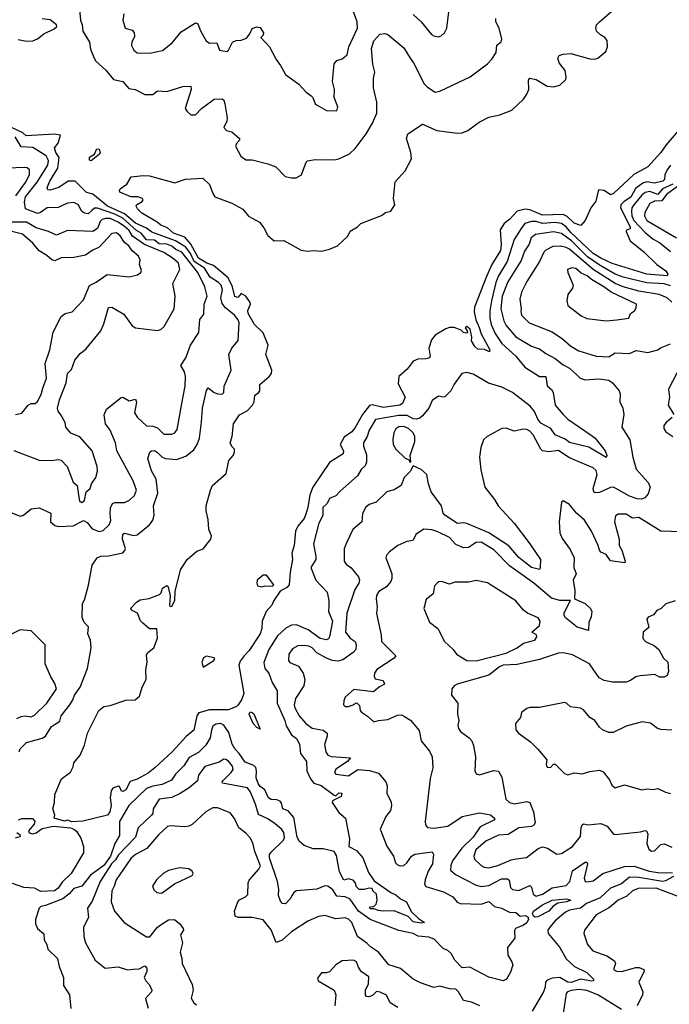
# Model space of a CAD drawing. Extents: x 1690054 to 1842981, y 782881 to 914114.
# Tile 254 of 256: x 1726712 to 1730828, y 865635 to 871878. Entities that reach past the tile are written whole.
import ezdxf

# ---------------------------------------------------------------- set-up
doc = ezdxf.new("R2010")
doc.units = 0

msp = doc.modelspace()

# ---------------------------------------------------------------- linework, layer by layer
at = {"layer": '0CON10XD'}
for points in [[(1729205, 871910), (1729255.4, 871865.4), (1729321.1, 871785), (1729335, 871774.6), (1729365, 871770), (1729383.3, 871775), (1729403.8, 871795), (1729417.5, 871825), (1729441.2, 872015)], [(1727090.9, 871940.9), (1727095.9, 871875.9), (1727106.9, 871845), (1727111.5, 871805), (1727153.3, 871735), (1727161.1, 871691.1), (1727183.4, 871633.4), (1727195, 871615.5), (1727258.2, 871558.2), (1727305, 871499.4), (1727365, 871486.5), (1727402.5, 871442.5), (1727442.5, 871435), (1727504.3, 871404.3), (1727556.1, 871403.9), (1727585, 871426.7), (1727645, 871422.9), (1727745, 871453.3), (1727795.8, 871455.8), (1727799.2, 871435), (1727759.2, 871315), (1727771.9, 871295), (1727796.7, 871275), (1727825, 871275.7), (1727864.4, 871315.6), (1727945, 871374), (1727995, 871376.7), (1728005, 871367.5), (1728011.9, 871345), (1728026.9, 871255), (1728024.4, 871235), (1728004.7, 871194.7), (1728022, 871175), (1728056.9, 871166.9), (1728104.2, 871125), (1728104, 871115), (1728085, 871093.8), (1728079.4, 871075), (1728111.9, 871011.9), (1728145, 870990.4), (1728185, 870988.6), (1728284.4, 870964.4), (1728335, 870944), (1728394.6, 870884.6), (1728434.6, 870874.6), (1728464.5, 870875.5), (1728497.5, 870895), (1728526, 870974), (1728536, 870984), (1728585, 870990.8), (1728705, 870988.8), (1728735, 870995.8), (1728801.7, 871028.3), (1728837.9, 871062.1), (1728906.7, 871153.3), (1728947.5, 871222.5), (1728975.6, 871285.6), (1728975.4, 871355), (1728953.8, 871445), (1728953.8, 871505), (1728961.2, 871545), (1728949.1, 871595), (1728941.4, 871695), (1728956.2, 871743.8), (1728993.2, 871786.8), (1729025, 871790), (1729045, 871784.4), (1729145, 871699.1), (1729185.3, 871635), (1729206.8, 871605), (1729275, 871471.4), (1729295, 871449.4), (1729345, 871418.6), (1729375, 871425.5), (1729566.2, 871515), (1729675, 871598.8), (1729703, 871627), (1729730.6, 871669.4), (1729734.4, 871715.6), (1729761.7, 871738.3), (1729767.5, 871755), (1729750.8, 871825), (1729728.1, 871865), (1729729.4, 871885)], [(1727491.5, 868051.5), (1727477.6, 868067.6), (1727458.9, 868115), (1727420, 868135), (1727415, 868147.5), (1727452.5, 868185), (1727475, 868198.8), (1727532.2, 868207.8), (1727597.3, 868232.7), (1727607.5, 868245), (1727616.1, 868273.9), (1727645, 868290), (1727651.7, 868281.7), (1727664.2, 868225), (1727660, 868165), (1727665, 868157.5), (1727675, 868160), (1727693.8, 868195), (1727696.8, 868253.2), (1727730.3, 868389.7), (1727772, 868455), (1727835, 868507.5), (1727875, 868523.8), (1727923.8, 868585), (1727927.5, 868605), (1727910, 868645), (1727905, 868710), (1727892.5, 868765), (1727894.2, 868795), (1727920.6, 868895), (1727934.3, 868925), (1728019.4, 869000.6), (1728037.1, 869082.9), (1728065, 869115.6), (1728073.4, 869135), (1728071.8, 869155), (1728055, 869171.8), (1728044.8, 869195), (1728058.1, 869235), (1728065.7, 869315), (1728105, 869372.9), (1728152.7, 869397.3), (1728186.5, 869433.5), (1728197.1, 869455), (1728202.7, 869497.3), (1728225, 869511.8), (1728232.7, 869525), (1728234.2, 869565), (1728293.5, 869615), (1728307.5, 869635), (1728309.6, 869655), (1728271.9, 869755), (1728286.2, 869815), (1728255, 869892.9), (1728200.2, 869945), (1728160.4, 870015), (1728157.6, 870035), (1728174.4, 870075), (1728173.1, 870085), (1728145, 870124), (1728115, 870141.2), (1728093.3, 870116.7), (1728075, 870123.8), (1728060.2, 870185), (1728031.8, 870241.8), (1727939.8, 870319.8), (1727896.8, 870335), (1727845.3, 870365), (1727796.8, 870455), (1727758.2, 870498.2), (1727686.9, 870525), (1727647.3, 870557.3), (1727605, 870574.2), (1727583.5, 870593.5), (1727485, 870651.2), (1727457.7, 870677.7), (1727450, 870695), (1727452.5, 870705), (1727486.7, 870725), (1727493.3, 870735), (1727490, 870745), (1727460, 870755), (1727415, 870755.7), (1727346.7, 870785), (1727343.5, 870795), (1727348.5, 870805), (1727390, 870835), (1727417.5, 870882.5), (1727495, 870890.6), (1727535, 870888.1), (1727695, 870843.3), (1727762.7, 870867.3), (1727872.5, 870872.5), (1727915, 870833.8), (1727934.6, 870775), (1727948.1, 870755), (1728055, 870714.6), (1728125, 870676.5), (1728161.4, 870631.4), (1728231.4, 870595), (1728258.5, 870558.5), (1728285, 870510.6), (1728325, 870475.6), (1728385, 870477.1), (1728495, 870416.7), (1728535, 870410), (1728575, 870414.2), (1728625, 870410), (1728675, 870422), (1728725, 870443.8), (1728790, 870505), (1728805, 870536.2), (1728852.5, 870565), (1728874.2, 870585.8), (1729005, 870637.5), (1729030, 870655), (1729062.5, 870665), (1729075, 870680), (1729089.1, 870705), (1729079.4, 870745), (1729090, 870850), (1729155, 870920.5), (1729194.4, 870995), (1729190.4, 871035), (1729163.1, 871125), (1729171.2, 871155), (1729265, 871215.8), (1729355, 871175.6), (1729485, 871157.5), (1729515, 871160.5), (1729552, 871175), (1729622.4, 871227.6), (1729685, 871260.6), (1729755, 871274), (1729829.2, 871305), (1729905, 871373.1), (1729925.5, 871405), (1729937.1, 871435), (1729935.6, 871494.4), (1729945, 871507.5), (1729985, 871498.9), (1730055, 871457.5), (1730095, 871452.5), (1730135, 871462.5), (1730172.2, 871497.8), (1730175.6, 871514.4), (1730168.8, 871555), (1730129.2, 871605), (1730121.2, 871635), (1730129.5, 871650.5), (1730155, 871659.2), (1730205, 871662.9), (1730325, 871629), (1730353.3, 871626.7), (1730375.3, 871634.7), (1730425, 871676.7), (1730436.2, 871706.2), (1730433.8, 871745), (1730420, 871765), (1730391.2, 871781.2), (1730366.7, 871805), (1730361.7, 871821.7), (1730366.7, 871845), (1730385, 871863.8), (1730479.2, 871945)], [(1727371.1, 871915), (1727364.5, 871875), (1727379.4, 871825), (1727425, 871810.5), (1727437.3, 871797.3), (1727438.5, 871771.5), (1727421.5, 871735), (1727420.4, 871715), (1727435, 871684.6), (1727455, 871667.1), (1727535.7, 871665.7), (1727616.6, 871683.4), (1727678.2, 871731.8), (1727735, 871800.5), (1727825, 871857.5), (1727840.9, 871850.9), (1727856.6, 871806.6), (1727893.2, 871743.2), (1727915, 871730), (1727960.5, 871730.5), (1727977.5, 871685), (1728025, 871676.2), (1728035.5, 871684.5), (1728060, 871735), (1728083.4, 871746.6), (1728115, 871747.1), (1728148.2, 871761.8), (1728170.7, 871789.3), (1728185, 871822.5), (1728215, 871832.5), (1728235, 871827.5), (1728257.5, 871795), (1728255, 871780), (1728240, 871765), (1728295, 871706.7), (1728335.8, 871625.8), (1728365, 871587.5), (1728395, 871530), (1728480, 871470), (1728525, 871421.2), (1728558.8, 871395), (1728568.8, 871385), (1728583.8, 871345), (1728596.7, 871335), (1728655, 871301.4), (1728720.7, 871299.3), (1728728, 871325), (1728703.8, 871385), (1728705.6, 871435), (1728694.3, 871485), (1728705, 871597.5), (1728721.3, 871618.7), (1728755, 871630.8), (1728785.9, 871655), (1728797.3, 871705), (1728853.1, 871825), (1728850.4, 871865), (1728825.3, 871935)], [(1726702.2, 871752.2), (1726755, 871740.8), (1726795, 871743.1), (1726823.5, 871756.5), (1726865, 871788.6), (1726930.9, 871819.1), (1726946.2, 871835), (1726943.8, 871845), (1726905, 871876.2), (1726855, 871883.6)], [(1730945.7, 871245), (1730809.3, 871085), (1730775, 871035.3), (1730692.9, 870945), (1730602.7, 870897.3), (1730475, 870775.5), (1730455, 870766.5), (1730416, 870795), (1730380.4, 870799.6), (1730362.4, 870727.6), (1730330, 870685), (1730295.7, 870604.3), (1730266.7, 870573.3), (1730225, 870588.2), (1730180.3, 870630.3), (1730155, 870643.4), (1730025, 870637.8), (1729945, 870671.4), (1729915, 870677.6), (1729865, 870664.1), (1729817.8, 870612.2), (1729781.2, 870585), (1729755.8, 870545), (1729763.5, 870453.5), (1729758.5, 870415), (1729704.2, 870325), (1729669.4, 870250.6), (1729593.7, 870055), (1729592.4, 870025), (1729601.2, 869975), (1729624.1, 869925.9), (1729636.8, 869886.8), (1729690, 869785), (1729688.8, 869771.2), (1729656.1, 869786.1), (1729615, 869789.2), (1729596, 869805), (1729575, 869842.5), (1729576.7, 869865), (1729565.8, 869915), (1729545, 869933.3), (1729533.8, 869925), (1729547.5, 869905), (1729550, 869895), (1729545, 869890), (1729525, 869894.4), (1729509.7, 869909.7), (1729465, 869926.5), (1729435, 869927.3), (1729412.3, 869917.7), (1729345, 869878.1), (1729321.8, 869848.2), (1729304.8, 869795), (1729312.2, 869745), (1729307.5, 869735), (1729285, 869727.7), (1729235, 869726.5), (1729205, 869712.9), (1729167.7, 869662.3), (1729113.8, 869615), (1729110.2, 869570.2), (1729153.3, 869485), (1729137.5, 869445), (1729120, 869435), (1729015, 869420), (1728945, 869435.4), (1728928.6, 869431.4), (1728884.3, 869375.7), (1728837.2, 869292.8), (1728816.9, 869265), (1728768.3, 869231.7), (1728742.5, 869185), (1728762.5, 869145), (1728760.5, 869125), (1728675, 869070.4), (1728569.8, 868915), (1728549.8, 868865), (1728537.8, 868785), (1728525, 868742), (1728513.6, 868715), (1728473.8, 868666.2), (1728459.1, 868635), (1728450.4, 868545), (1728436.4, 868495), (1728440, 868455), (1728424.6, 868375), (1728419.2, 868295), (1728405, 868278.8), (1728362.5, 868255), (1728322, 868195), (1728310, 868165), (1728273.3, 868126.7), (1728248, 868065), (1728245, 868017.5), (1728235, 867984), (1728165, 867877.5), (1728134, 867845), (1728108.2, 867811.8), (1728100.4, 867785), (1728132, 867605), (1728116.2, 867565), (1728095.9, 867534.1), (1728085.8, 867524.2), (1728035, 867503.3), (1727915, 867503.3), (1727846.9, 867483.1), (1727835, 867463.3), (1727815, 867372.9), (1727766.1, 867333.9), (1727676.9, 867235), (1727568, 867135), (1727525, 867101.2), (1727455, 867062.7), (1727412, 867048), (1727385, 866996), (1727365, 866984), (1727356.7, 866986.7), (1727345, 867016.2), (1727335, 867018), (1727301.2, 867005), (1727292.1, 866987.9), (1727285.6, 866945), (1727290.5, 866895), (1727281.8, 866855), (1727267.5, 866835), (1727112.5, 866797.5), (1727042.5, 866792.5), (1727015, 866802.5), (1726995, 866797.5), (1726930, 866815), (1726933.3, 866835), (1726920.8, 866875), (1726931.4, 866915), (1726933.3, 866965), (1726976, 867065), (1727033.7, 867106.3), (1727050, 867140), (1727055, 867166.7), (1727094.5, 867215.5), (1727121.3, 867278.7), (1727140.3, 867355), (1727212.9, 867497.1), (1727245.6, 867524.4), (1727285, 867530), (1727385, 867564.4), (1727443.6, 867566.4), (1727471.5, 867588.5), (1727487.8, 867645), (1727512.9, 867695), (1727511.2, 867755), (1727518.8, 867805), (1727515, 867850), (1727523.3, 867865), (1727561.2, 867895), (1727585.9, 867955.9), (1727580, 868015), (1727535, 868016.2), (1727491.5, 868051.5)], [(1726707.8, 867235), (1726715.6, 867255), (1726755, 867295.6), (1726855, 867323.1), (1726875.5, 867335), (1726913.6, 867396.4), (1726965, 867431.5), (1726973.9, 867465), (1727030.3, 867535), (1727048.9, 867565), (1727058.4, 867595), (1727095, 867646.9), (1727141.8, 867765), (1727165.4, 867895), (1727161.1, 867945), (1727142.7, 867985), (1727147.8, 868027.8), (1727119.4, 868055), (1727107.3, 868087.3), (1727109.8, 868175), (1727125, 868205.5), (1727147.7, 868292.3), (1727170.2, 868419.8), (1727203.5, 868466.5), (1727225, 868476.1), (1727275, 868477.7), (1727365, 868497.8), (1727378.1, 868511.9), (1727381.2, 868525), (1727363.8, 868585), (1727365, 868616), (1727375, 868622), (1727431.9, 868608.1), (1727455, 868612.5), (1727533.8, 868675), (1727554.3, 868705.7), (1727563, 868737), (1727560.5, 868795), (1727586, 868876), (1727575.7, 868965), (1727547.4, 869017.4), (1727522.9, 869095), (1727536, 869135), (1727547.5, 869145), (1727565, 869145.7), (1727585, 869134.4), (1727614.3, 869104.3), (1727636.5, 869096.5), (1727705, 869089.8), (1727765, 869111.1), (1727815, 869150), (1727836, 869184), (1727850.5, 869225), (1727862.9, 869327.1), (1727870.6, 869415), (1727895, 869526.7), (1727905, 869543.3), (1727944.3, 869514.3), (1727967.5, 869505), (1727995, 869504.4), (1728004.2, 869515), (1728006.7, 869555), (1728051.1, 869655), (1728036, 869755), (1728055, 869795.5), (1728097.1, 869845), (1728103.1, 869955), (1728095.8, 869975), (1728071.8, 870005), (1728015, 870050.8), (1727995, 870078.2), (1727986.9, 870115), (1727997.2, 870165), (1727989.3, 870195), (1727972.1, 870212.1), (1727918, 870245), (1727881.7, 870301.7), (1727816.9, 870345), (1727795, 870395.1), (1727765, 870435.6), (1727699.8, 870475), (1727549.6, 870530.4), (1727515, 870555.9), (1727445, 870588.7), (1727375, 870647.8), (1727268.6, 870695), (1727175, 870772.3), (1727135, 870782.9), (1727063.1, 870853.1), (1727019.4, 870855), (1726960, 870815), (1726905, 870796.5), (1726889.4, 870799.4), (1726886.5, 870815), (1726902.9, 870855), (1726953.3, 870936.7), (1726961.4, 871005), (1726940.2, 871035), (1726932, 871065), (1726955.6, 871095), (1726970, 871145), (1726932.5, 871152.5), (1726752.1, 871142.1), (1726730.9, 871160.9), (1726659.8, 871195)], [(1726635, 868762.6), (1726715, 868730.3), (1726735, 868736.7), (1726784.3, 868775.7), (1726835, 868783.5), (1726908.3, 868748.3), (1726907.3, 868695), (1726935, 868670.4), (1726955.4, 868665.4), (1727051.1, 868668.9), (1727115, 868702.9), (1727139.8, 868689.8), (1727170.2, 868650.2), (1727215, 868632.8), (1727240.4, 868639.6), (1727278.6, 868675), (1727288.1, 868701.9), (1727285.2, 868744.8), (1727287.4, 868782.6), (1727300.4, 868809.6), (1727315, 868816.2), (1727375, 868816.9), (1727408.2, 868831.8), (1727438.9, 868861.1), (1727451.8, 868895), (1727430.8, 868955), (1727328, 869145), (1727318.8, 869195), (1727285, 869276.2), (1727256, 869315), (1727247.3, 869372.7), (1727262.2, 869407.8), (1727355, 869482.5), (1727365, 869484.3), (1727405, 869462.1), (1727445, 869471.2), (1727452.5, 869452.5), (1727439.6, 869385), (1727457.3, 869355), (1727515, 869303.5), (1727555, 869301.2), (1727585, 869289.4), (1727625, 869250.2), (1727675, 869250.4), (1727695, 869258.1), (1727709.8, 869280.2), (1727745, 869477.5), (1727761.1, 869555), (1727761.9, 869615), (1727756.1, 869646.1), (1727733.3, 869685), (1727765.4, 869735), (1727794.4, 869815), (1727846.9, 869895), (1727852.4, 869977.6), (1727879.2, 870010.8), (1727880, 870075), (1727899.7, 870125), (1727885.7, 870185), (1727839.6, 870275), (1727739.8, 870405), (1727700.1, 870420.1), (1727675, 870441.3), (1727645, 870454.9), (1727596, 870456), (1727565, 870479.1), (1727515, 870482), (1727482.2, 870525), (1727451.9, 870541.9), (1727365, 870619.2), (1727315, 870645.6), (1727205, 870683.6), (1727185, 870683.4), (1727168.6, 870668.6), (1727145, 870647.8), (1727121.4, 870651.4), (1727103.2, 870665), (1727085, 870704.6), (1727055, 870718.9), (1727015, 870714), (1726955, 870686.4), (1726885, 870685.7), (1726844.5, 870655), (1726825, 870649.3), (1726748.1, 870678.1), (1726741.3, 870721.3), (1726747.9, 870755), (1726822.4, 870847.6), (1726889, 870955), (1726893.5, 870985), (1726879.7, 871015), (1726795, 871067.4), (1726721.5, 871071.5), (1726682.9, 871135)], [(1727165, 870983.1), (1727155, 870987.5), (1727155, 871006.2), (1727185.7, 871024.3), (1727201.2, 871058.8), (1727215, 871056), (1727222.5, 871035), (1727218.1, 871025), (1727165, 870983.1)], [(1726687.9, 870762.1), (1726748.4, 870845), (1726773.6, 870895), (1726773.8, 870925), (1726758, 870938), (1726739.4, 870940.6), (1726635, 870936.5)], [(1730835.2, 870955), (1730814.1, 870925.9), (1730800.5, 870895), (1730796.7, 870865), (1730787.6, 870855), (1730735, 870842.4), (1730685, 870850.5), (1730659.4, 870840.6), (1730613.3, 870806.7), (1730585, 870752.9), (1730541.3, 870725)], [(1730849.6, 870835), (1730785, 870805.6), (1730755, 870770), (1730705, 870788.6), (1730675, 870781.4), (1730654.2, 870765.8), (1730603.5, 870705), (1730590.6, 870685), (1730587.6, 870665), (1730591.1, 870635), (1730603.3, 870605), (1730675, 870528.6), (1730725, 870486.9), (1730765.4, 870465), (1730835, 870408.4)], [(1730879.1, 870820.9), (1730811.1, 870768.9), (1730781.3, 870728.7), (1730733.6, 870726.4), (1730705, 870712), (1730672.1, 870655), (1730672, 870635), (1730684.7, 870605), (1730874.2, 870494.2)], [(1730541.3, 870725), (1730520.7, 870705), (1730519.3, 870685), (1730579.6, 870565), (1730579.1, 870550.9), (1730556.7, 870543.3), (1730553.8, 870535), (1730579.1, 870475), (1730665.7, 870405.7), (1730749.6, 870325), (1730805.4, 870285.4), (1730818.3, 870265), (1730814, 870255), (1730684.9, 870264.9), (1730465, 870332.4), (1730393.7, 870365), (1730345, 870395.8), (1730205, 870528), (1730174.2, 870565), (1730145, 870584.9), (1730105, 870592.4), (1730025, 870586.7), (1729985, 870598.6), (1729955, 870598.5), (1729911.8, 870585), (1729890.3, 870555), (1729844.3, 870485), (1729799.7, 870345), (1729745.6, 870255), (1729728.8, 870211.2), (1729700.6, 870095), (1729691.7, 870031.7), (1729691.3, 869985), (1729699.8, 869945), (1729725, 869889.2), (1729767.1, 869825), (1729856.4, 869745), (1729912.5, 869675), (1730005, 869616.1), (1730045.7, 869615.7), (1730055, 869555.7), (1730082.4, 869532.4), (1730091.8, 869515), (1730104.7, 869435), (1730155.4, 869375), (1730185, 869344.6), (1730333.4, 869243.4), (1730358.2, 869225), (1730421.2, 869145), (1730431.9, 869115), (1730428.7, 869101.3), (1730318.3, 869168.3), (1730195, 869197.2), (1730167.7, 869217.7), (1730105.2, 869245.2), (1730077.9, 869285), (1730015, 869318.9), (1729994.6, 869345), (1729974.2, 869394.2), (1729947.4, 869427.4), (1729835, 869514.4), (1729767.7, 869547.7), (1729683.2, 869573.2), (1729585, 869631.2), (1729545, 869641.2), (1729514.3, 869635.7), (1729465, 869566.7), (1729443.3, 869525), (1729405, 869487.5), (1729395, 869484), (1729365, 869490), (1729325.6, 869464.4), (1729304.8, 869415), (1729265, 869366.5), (1729247.7, 869352.3), (1729225, 869345.1), (1729205, 869348.3), (1729167.7, 869367.7), (1729115, 869369.3), (1728966.8, 869343.2), (1728925.7, 869275), (1728913.2, 869235), (1728890.7, 869195), (1728890.9, 869175), (1728909.9, 869119.9), (1728908.4, 869071.6), (1728900.9, 869049.1), (1728875, 869026.2), (1728852.5, 868985), (1728741.6, 868888.4), (1728715, 868858.6), (1728675, 868841.4), (1728660, 868810), (1728632.7, 868785), (1728632.3, 868735), (1728607.1, 868685), (1728574.4, 868555), (1728588.9, 868475), (1728587.3, 868455), (1728555.6, 868405), (1728588.5, 868325), (1728659.1, 868249.1), (1728670, 868195), (1728669.7, 868160.3), (1728669.1, 868125), (1728693.2, 868065), (1728675.6, 867965), (1728667.8, 867952.2), (1728654.2, 867945.8), (1728615, 867954.7), (1728539.3, 868009.3), (1728465, 868040.2), (1728435, 868040), (1728399, 868021), (1728345, 867971.4), (1728289.7, 867885), (1728257.7, 867802.3), (1728264.7, 867765), (1728289.6, 867735), (1728310.7, 867675), (1728342.2, 867622.2), (1728343.8, 867545), (1728392.5, 867435), (1728400.6, 867400.6), (1728434.3, 867344.3), (1728465, 867321.1), (1728485.4, 867285), (1728491.8, 867225), (1728528.9, 867175), (1728532.1, 867115), (1728554.2, 867065), (1728575, 867037.9), (1728622.7, 867022.7), (1728705, 866960.6), (1728715, 866957.5), (1728735, 866976.7), (1728752, 866975), (1728747.7, 866952.3), (1728693.9, 866926.1), (1728691.2, 866915), (1728735, 866851.2), (1728776, 866815), (1728801.1, 866685), (1728796.7, 866635), (1728845, 866611.2), (1728885.7, 866565), (1728921.5, 866471.5), (1728958.5, 866418.5), (1729064.2, 866344.2), (1729095, 866330), (1729123.7, 866303.7), (1729163.1, 866285), (1729193.1, 866223.1), (1729238.6, 866178.6), (1729276.7, 866155), (1729255, 866150), (1729205, 866157.8), (1729172.9, 866192.9), (1729085, 866228.6), (1729014.1, 866225.9), (1728985, 866229.2), (1728955, 866241.2), (1728935, 866240.8), (1728928.8, 866245), (1728935, 866253.3), (1728955, 866256.2), (1728970.5, 866269.5), (1728976.2, 866295), (1728973.6, 866333.6), (1728950, 866355), (1728945, 866370), (1728925, 866372.5), (1728895, 866362.5), (1728863.6, 866363.6), (1728845, 866380), (1728837, 866407), (1728825, 866422.5), (1728795, 866430), (1728765, 866423.3), (1728737.3, 866475), (1728718.3, 866578.3), (1728703.6, 866603.6), (1728635, 866620.9), (1728572, 866622), (1728515, 866642.9), (1728485, 866668.4), (1728469, 866695), (1728449.8, 866819.8), (1728412.5, 866862.5), (1728378.8, 866875), (1728370.7, 866910.7), (1728362.3, 866922.3), (1728340.9, 866930.9), (1728305, 866933.3), (1728287.3, 866945), (1728265.7, 866995), (1728235.5, 867015.5), (1728223.2, 867035), (1728210.6, 867070.6), (1728212.9, 867115), (1728207.4, 867137.4), (1728195, 867149.6), (1728140.1, 867170.1), (1728102.9, 867225), (1728074.3, 867254.3), (1728057.1, 867285), (1728037.7, 867357.7), (1728005, 867404.5), (1727985, 867416.5), (1727955, 867411.8), (1727935, 867397.8), (1727926.9, 867373.1), (1727918.7, 867325), (1727890.9, 867279.1), (1727845, 867232.2), (1727785, 867200.5), (1727752.2, 867147.8), (1727698, 867095), (1727674, 867056), (1727615, 867028.4), (1727555, 867018.4), (1727515, 867003.7), (1727404.2, 866895.8), (1727344.6, 866795), (1727343.3, 866705), (1727315.5, 866654.5), (1727287.7, 866575), (1727245.1, 866515), (1727160, 866455), (1727105, 866383.5), (1727055, 866369.2), (1727025.3, 866335), (1726985, 866303.5), (1726875, 866262.1), (1726845, 866254.4), (1726834.7, 866245.3), (1726812.8, 866172.8), (1726811.8, 866145), (1726825, 866116.2), (1726865, 866082), (1726867.3, 866045), (1726883, 866015), (1726890, 865985), (1726951.5, 865925), (1726962.5, 865875), (1726989.6, 865805), (1726990, 865755), (1727028.1, 865695), (1727035, 865608)], [(1726673.8, 869146.2), (1726835, 869086.2), (1726915, 869082.5), (1726955, 869090), (1726975, 869084.3), (1727012.7, 869045), (1727050.9, 868945), (1727076.7, 868925), (1727088.1, 868835), (1727092.9, 868822.9), (1727105, 868817.1), (1727121.3, 868828.7), (1727133.8, 868885), (1727157.5, 868905), (1727167.5, 868935), (1727193.7, 868976.3), (1727204.5, 869015), (1727203.3, 869045), (1727171.1, 869145), (1727093.5, 869233.5), (1727035, 869256.9), (1727005, 869294.4), (1726998.9, 869325), (1726971.8, 869371.8), (1726954.7, 869395), (1726950.8, 869415), (1726962.8, 869467.2), (1727005.4, 869575), (1727014.6, 869635.4), (1727040.5, 869659.5), (1727060.9, 869719.1), (1727095, 869760.8), (1727131.3, 869788.7), (1727225.4, 869904.6), (1727245, 869950), (1727275, 870054), (1727295, 870054.4), (1727371.2, 870011.2), (1727425, 869936), (1727445, 869924.3), (1727585, 869906.9), (1727606.7, 869913.3), (1727626.4, 869933.6), (1727690, 870045), (1727696.2, 870125), (1727681.5, 870205), (1727725.9, 870295), (1727718.7, 870335), (1727684.8, 870364.8), (1727625, 870402.6), (1727502.1, 870452.1), (1727425.8, 870505.8), (1727405, 870541.4), (1727375, 870567.2), (1727334.8, 870595), (1727285, 870616.9), (1727255, 870618.2), (1727235, 870611.8), (1727222.4, 870597.6), (1727203.8, 870555), (1727175.7, 870534.3), (1727015, 870542.2), (1726945, 870511.5), (1726895, 870534.6), (1726815, 870559.2), (1726754.6, 870594.6), (1726626.9, 870595)], [(1726685, 869374), (1726725, 869382.9), (1726765, 869434), (1726785, 869443.8), (1726810, 869445), (1726823.6, 869456.4), (1726848.2, 869501.8), (1726857.4, 869542.6), (1726882.3, 869605), (1726872.5, 869697.5), (1726903.2, 869785), (1726923.2, 869896.8), (1726975, 869995.5), (1727000, 870015), (1727044.6, 870025.4), (1727115, 870101.4), (1727155, 870192.5), (1727197, 870213), (1727265, 870262.2), (1727405, 870247.5), (1727458.8, 870261.2), (1727480, 870275), (1727483, 870287), (1727470.6, 870325), (1727474.2, 870355), (1727465, 870378), (1727425, 870411.5), (1727403.5, 870443.5), (1727376.1, 870466.1), (1727348.6, 870508.6), (1727325, 870525.9), (1727295, 870523.1), (1727215, 870436.5), (1727170, 870415), (1727128.8, 870385), (1727055, 870370), (1726975, 870368.2), (1726935, 870350), (1726915, 870354.5), (1726882.7, 870382.7), (1726835, 870411.8), (1726795, 870461.8), (1726728.6, 870518.6), (1726605, 870550.3)], [(1730835, 870191.5), (1730795, 870203), (1730685, 870210.4), (1730535, 870244.8), (1730485, 870264.6), (1730389, 870319), (1730310.4, 870375), (1730208.8, 870475), (1730145, 870523.3), (1730095, 870533.1), (1729980.8, 870515), (1729952.1, 870495), (1729940.3, 870455), (1729910.5, 870409.5), (1729888.6, 870351.4), (1729804.4, 870215.6), (1729768.8, 870125), (1729759.6, 870045), (1729778.8, 869968.8), (1729795, 869939.1), (1729855, 869868.2), (1729955, 869807.3), (1730005, 869790.7), (1730045, 869760.9), (1730105, 869728.8), (1730155, 869688.8), (1730195, 869669.6), (1730244, 869625), (1730262.5, 869605), (1730295, 869594.3), (1730379.2, 869600.8), (1730445, 869591.8), (1730468.9, 869575), (1730511.4, 869525), (1730517.5, 869505), (1730513.8, 869455), (1730534.2, 869415), (1730539.1, 869375), (1730526.7, 869295), (1730577.7, 869215), (1730596.7, 869105), (1730617.4, 869027.4), (1730695, 868944.6), (1730706.1, 868915), (1730695, 868871.8), (1730673.5, 868846.5), (1730652.6, 868837.4), (1730625, 868839.7), (1730576.7, 868856.7), (1730475, 868914), (1730455, 868911.2), (1730385, 868880.9), (1730357.7, 868877.7), (1730350, 868885), (1730346.7, 868905), (1730370, 868995), (1730365, 869020), (1730345, 869036.7), (1730225, 869086.8), (1730191.7, 869101.7), (1730125, 869145.8), (1730065, 869137.5), (1730025.3, 869145.3), (1730014.5, 869155), (1729965, 869246.2), (1729945, 869268.8), (1729925, 869280), (1729905, 869281.2), (1729845, 869268.8), (1729795, 869288.8), (1729766.1, 869286.1), (1729673.3, 869235), (1729650, 869215), (1729633.1, 869165), (1729626, 869105), (1729633.6, 869025), (1729658.2, 868915), (1729721.4, 868835), (1729744.4, 868795), (1729845.9, 868685.9), (1729945, 868555.6), (1730011.4, 868455), (1730010.8, 868405), (1730005, 868392), (1729955, 868405.3), (1729917.7, 868435), (1729875, 868467.3), (1729811.7, 868541.7), (1729683.7, 868623.7), (1729545, 868684.7), (1729525, 868688.5), (1729485, 868683.1), (1729405, 868736.7), (1729395, 868748.8), (1729383.6, 868795), (1729319.5, 868885), (1729302.2, 868935), (1729291.8, 868995), (1729255, 869027.1), (1729205, 869050), (1729185.6, 869014.4), (1729147.5, 868975), (1729128, 868925), (1729085, 868896.9), (1729037.5, 868885), (1728971.5, 868818.5), (1728926.1, 868803.9), (1728902.2, 868785), (1728882.9, 868745), (1728878.9, 868695), (1728821.8, 868645), (1728785.4, 868565.4), (1728767.2, 868525), (1728767.5, 868445), (1728780, 868425), (1728811.9, 868401.9), (1728839.7, 868369.7), (1728859.5, 868345), (1728865.3, 868325.3), (1728861.1, 868305), (1728834.8, 868265), (1728785.4, 868115), (1728776.4, 867995), (1728805, 867955.8), (1728837, 867935), (1728844, 867915), (1728842.2, 867885), (1728825.4, 867865), (1728760.2, 867819.8), (1728728.1, 867811.9), (1728694, 867815), (1728655, 867829), (1728594.5, 867864.5), (1728565.4, 867895), (1728544.6, 867905.4), (1728515, 867910.8), (1728475, 867907.5), (1728440.3, 867889.7), (1728416.9, 867855), (1728414.1, 867814.1), (1728423.1, 867803.1), (1728479, 867779), (1728506.9, 867735), (1728517.5, 867695), (1728511.5, 867655), (1728460, 867575), (1728451.6, 867535), (1728456.1, 867515), (1728483.2, 867465), (1728525.3, 867415), (1728565, 867385.2), (1728635, 867372.5), (1728660, 867355), (1728660.8, 867335), (1728643, 867283), (1728651.2, 867235), (1728664.7, 867215), (1728686.1, 867206.1), (1728808.3, 867198.3), (1728788.8, 867175), (1728715, 867127.1), (1728707.1, 867105), (1728714, 867095), (1728795, 867084.6), (1728855, 867123.1), (1728928.3, 867118.3), (1728985, 867100), (1729031.1, 867045), (1729040.5, 867020.5), (1729038.9, 866975), (1729066.1, 866916.1), (1729068.2, 866895), (1729060.4, 866865), (1729032.1, 866825), (1728995.5, 866745), (1729038.3, 866638.3), (1729079.4, 866575), (1729092.7, 866532.7), (1729105, 866519.2)], [(1730845, 870087.9), (1730815, 870115.3), (1730764, 870135), (1730635, 870157.4), (1730535, 870185.1), (1730485, 870206.3), (1730344.8, 870294.8), (1730195, 870423.2), (1730175, 870434.4), (1730137.7, 870442.3), (1730090.1, 870439.9), (1730045, 870417.5), (1730032.7, 870405), (1730005.3, 870345), (1729925, 870218.1), (1729890.5, 870149.5), (1729881.8, 870105), (1729890.4, 870045), (1729887.1, 870027.1), (1729891.1, 870005), (1729940.8, 869955), (1730085, 869899.5), (1730151.1, 869855), (1730205, 869808.2), (1730255, 869777.5), (1730365, 869744.6), (1730445, 869740), (1730484.1, 869765.9), (1730575, 869761.5), (1730618.9, 869781.1), (1730692.6, 869767.4), (1730755, 869784.4), (1730771.7, 869798.3), (1730825, 869818.9), (1730835, 869821.9)], [(1730427.7, 869967.7), (1730495, 869974.2), (1730572.5, 869985), (1730582.5, 870015), (1730607, 870033), (1730619.1, 870050.9), (1730619.2, 870075), (1730460.1, 870150.1), (1730414, 870185), (1730335, 870230), (1730307.7, 870255), (1730270.3, 870270.3), (1730235, 870300.9), (1730210, 870305), (1730183.3, 870295), (1730184.2, 870275), (1730219.2, 870195), (1730214.1, 870175.9), (1730184.4, 870135), (1730178.6, 870095), (1730186, 870065), (1730270.2, 870000.2), (1730305, 869984.3), (1730427.7, 869967.7)], [(1730900.8, 869685), (1730823.8, 869535), (1730829.5, 869485), (1730821.9, 869435), (1730856.2, 869375)], [(1730846.2, 869355), (1730808.8, 869325), (1730793.8, 869305), (1730793.3, 869285), (1730805.8, 869265.8), (1730851.2, 869235)], [(1729185, 869072.5), (1729190, 869075), (1729186, 869115), (1729215.6, 869204.4), (1729216.2, 869235), (1729205, 869257.7), (1729175, 869286.4), (1729145, 869299.1), (1729115, 869296.8), (1729095, 869283.6), (1729081.5, 869258.5), (1729075.8, 869215.8), (1729078.9, 869185), (1729095.3, 869155.3), (1729155, 869098.8), (1729177.5, 869087.5), (1729185, 869072.5)], [(1730905, 868630.4), (1730775, 868634.5), (1730635, 868722.7), (1730595, 868717.3), (1730555, 868742.3), (1730505, 868742.2), (1730487.6, 868732.4), (1730481.8, 868695), (1730509.7, 868585), (1730509.5, 868545), (1730526.7, 868515), (1730548.6, 868445), (1730545.7, 868434.3), (1730455, 868447.5), (1730427, 868487), (1730395, 868502.9), (1730385.3, 868515), (1730377.6, 868545), (1730334.1, 868635), (1730291.6, 868705), (1730240, 868750), (1730195, 868804.2), (1730155, 868827.5), (1730145, 868820), (1730130.6, 868695), (1730135.4, 868625), (1730148.5, 868588.5), (1730199.5, 868519.5), (1730224.5, 868465), (1730222.9, 868405), (1730237.5, 868365), (1730218.1, 868325), (1730228.7, 868258.7), (1730226.7, 868206.7), (1730295, 868175.6), (1730328.1, 868145), (1730336.2, 868126.2), (1730332.2, 868092.2), (1730317.3, 868055), (1730316.7, 868005), (1730243.3, 868026.7)], [(1730243.3, 868026.7), (1730170.5, 868085), (1730161.4, 868101.4), (1730162.5, 868117.5), (1730202.5, 868195), (1730135, 868196.2), (1730080.9, 868210.9), (1729970.6, 868305), (1729814.6, 868414.6), (1729717.1, 868517.1), (1729635, 868564.7), (1729605, 868562.9), (1729555, 868531.4), (1729525, 868528.8), (1729475, 868549.8), (1729435, 868594.7), (1729361.7, 868631.7), (1729324, 868644), (1729272.5, 868647.5), (1729224.4, 868615.6), (1729202.5, 868575), (1729165, 868569.2), (1729107.5, 868545), (1729055, 868503.8), (1729036.8, 868483.2), (1729031.1, 868465), (1729047.2, 868427.2), (1729069.4, 868365), (1729070, 868335), (1729063.2, 868316.8), (1729035, 868281.2), (1728987.6, 868252.4), (1728973, 868227), (1728970, 868205), (1728976.9, 868155), (1728972.6, 868112.6), (1729001.4, 867975), (1729003.5, 867935), (1729096.2, 867845), (1729085, 867830), (1728975, 867758.8), (1728960, 867735), (1728957.5, 867715), (1728965, 867698.8), (1729015, 867688.8), (1729022.5, 867665), (1728990.9, 867649.1), (1728953.8, 867616.2), (1728828, 867632), (1728775, 867583.3), (1728765, 867560), (1728763.8, 867535), (1728775, 867523.8), (1728795, 867523.3), (1728825, 867533.3), (1728843, 867547), (1728850, 867545), (1728865, 867530), (1728868.3, 867498.3), (1728877, 867487), (1728915, 867462.5), (1728955, 867426.2), (1728984.4, 867435.6), (1729045, 867441.8), (1729105, 867468.9), (1729130.3, 867470.3), (1729151.1, 867461.1), (1729187.7, 867437.7), (1729242.1, 867372.1), (1729256.2, 867305), (1729309.5, 867239.5), (1729326.4, 867205), (1729329.1, 867135), (1729312.4, 867067.6), (1729282.1, 866795), (1729284, 866774), (1729295, 866755.8), (1729335, 866751.9), (1729425, 866765.7), (1729515, 866826.1), (1729625, 866849.4), (1729695, 866836.7), (1729721.2, 866815), (1729721.2, 866805), (1729630.5, 866759.5), (1729586.2, 866695), (1729514.4, 866625.6), (1729453.9, 866545), (1729442.9, 866515), (1729441.8, 866485), (1729472.7, 866457.3), (1729605, 866389.7), (1729635, 866383.3), (1729685, 866387.9), (1729765, 866431.4), (1729801.8, 866431.8), (1729812.4, 866422.4), (1729822.7, 866375), (1729833.5, 866363.5), (1729875, 866356.2), (1729945, 866387.8), (1729955, 866378.8), (1729965, 866332.9), (1729985, 866320.3), (1730025, 866333.1), (1730085, 866372.9), (1730175, 866387.7), (1730197.4, 866415), (1730215, 866481.1), (1730295, 866537.5), (1730306.2, 866536.2), (1730310, 866525), (1730289.2, 866435), (1730294.5, 866415), (1730305, 866410.9), (1730345, 866418.9), (1730406.9, 866465), (1730545, 866508.1), (1730605, 866512.2), (1730700.3, 866480.3), (1730755, 866470.3), (1730849, 866469)], [(1728245, 868281.2), (1728265, 868288.8), (1728313, 868287), (1728322.5, 868295), (1728275.9, 868355.9), (1728255, 868356.2), (1728216.2, 868325), (1728214, 868305), (1728219.5, 868289.5), (1728245, 868281.2)], [(1729605, 867812.7), (1729795, 867862.2), (1729865, 867895.5), (1729905, 867924.4), (1729975, 867944.4), (1729988, 867965), (1729987, 867977), (1729957.5, 867995), (1730005, 868036.7), (1730008.9, 868065), (1729997.8, 868085), (1729929.4, 868115), (1729904, 868135), (1729855, 868192.5), (1729675, 868307.5), (1729605, 868322), (1729557.5, 868312.5), (1729469.2, 868310.8), (1729435, 868298.1), (1729385, 868316.7), (1729365, 868312.9), (1729341.2, 868288.8), (1729331.7, 868238.3), (1729288.2, 868201.8), (1729272.7, 868145), (1729309.2, 868059.2), (1729361.7, 868018.3), (1729404.6, 867934.6), (1729457.5, 867885), (1729478.6, 867855), (1729545, 867815.3), (1729605, 867812.7)], [(1730865.9, 868194.1), (1730805.9, 868174.1), (1730776.7, 868145), (1730748.3, 868131.7), (1730727.5, 868105), (1730695, 868088.8), (1730685, 868076.7), (1730698.8, 868025), (1730663.3, 867995), (1730661.2, 867955), (1730678, 867935), (1730735, 867908.9), (1730761.4, 867885), (1730790.9, 867830.9), (1730818.8, 867805), (1730822.5, 867745), (1730815, 867720), (1730795, 867708.8), (1730765, 867710), (1730735.8, 867725.8), (1730642.5, 867717.5), (1730615, 867712), (1730582.7, 867687.3), (1730555, 867678.5), (1730468.8, 867678.8), (1730415, 867688.1), (1730384.2, 867705), (1730323.3, 867795), (1730215, 867850.5), (1730155, 867862.9), (1730125, 867861.8), (1730005, 867820.6), (1729865, 867790.4), (1729774.7, 867785.3), (1729751.4, 867775), (1729685, 867721.8), (1729484.6, 867665.4), (1729464.2, 867655), (1729450.6, 867635), (1729448, 867595), (1729488.9, 867545), (1729485.5, 867475.5), (1729494.4, 867435), (1729487.5, 867405), (1729492, 867385), (1729505.8, 867365.8), (1729560, 867325), (1729576.7, 867305), (1729586.7, 867276.7), (1729599.1, 867205), (1729595.9, 867115.9), (1729605, 867096.7), (1729625, 867090.8), (1729715, 867116.7), (1729745, 867114), (1729766.1, 867076.1), (1729791.2, 866935), (1729815, 866915.4), (1729845, 866906.9), (1729925, 866921.1), (1729944.5, 866914.5), (1729968.6, 866855), (1729978, 866785), (1729969.5, 866770.5), (1729955, 866763.1), (1729875, 866753.8), (1729807.7, 866712.3), (1729745, 866707.4), (1729665, 866670.5), (1729602.2, 866615), (1729590, 866575), (1729594.5, 866555), (1729635, 866514.6), (1729655, 866504.7), (1729685, 866501.1), (1729742.5, 866515), (1729825, 866551.7), (1729857.1, 866557.1), (1729923.6, 866566.4), (1729997.4, 866622.6), (1730025, 866632.9), (1730056.7, 866625), (1730115, 866588), (1730145, 866591.9), (1730215, 866636), (1730265, 866699.2), (1730269.2, 866755), (1730277, 866773), (1730285, 866778.6), (1730315, 866773.2), (1730395, 866781.8), (1730435.4, 866765.4), (1730474.3, 866714.3), (1730485, 866711.2), (1730645, 866729.4), (1730675, 866738.1), (1730684.5, 866734.5), (1730692.7, 866715), (1730684.7, 866654.7), (1730698.3, 866618.3), (1730715, 866607.1), (1730735, 866608.6), (1730775, 866647.8), (1730795, 866653.1), (1730845, 866632.2)], [(1726693.4, 867446.6), (1726720.8, 867459.2), (1726745, 867463.4), (1726785, 867458.7), (1726805, 867468.2), (1726884.6, 867545), (1726944.2, 867635), (1726935, 867670), (1726907.1, 867715), (1726873.1, 867795), (1726873.3, 867915), (1726785, 868003.8), (1726715, 868009.4), (1726658.8, 867981.2)], [(1727875, 867773.3), (1727942.5, 867815), (1727947.5, 867825), (1727943, 867833), (1727895, 867842), (1727877.3, 867832.7), (1727866, 867805), (1727875, 867773.3)], [(1730845, 867374), (1730775, 867378.6), (1730753.3, 867385), (1730708.8, 867418.8), (1730655.7, 867425.7), (1730555, 867399.6), (1730472.3, 867357.7), (1730445, 867358.8), (1730405.8, 867375.8), (1730385, 867392), (1730356.7, 867435), (1730324.5, 867454.5), (1730285, 867502.9), (1730265, 867512.9), (1730201.2, 867521.2), (1730176.7, 867545), (1730165, 867548), (1730005, 867516.7), (1729945, 867517.5), (1729925, 867510), (1729892.5, 867485), (1729886.1, 867453.9), (1729853.8, 867415), (1729856.2, 867375), (1729873.3, 867355), (1729949.5, 867299.5), (1729995, 867254), (1730051.2, 867185), (1730048.6, 867155), (1730055, 867138), (1730075, 867136.2), (1730095, 867157.5), (1730105, 867157.5), (1730152.2, 867112.2), (1730165, 867098.8), (1730185, 867091.2), (1730225, 867103.8), (1730275, 867095.8), (1730325, 867111.2), (1730385, 867120), (1730409.5, 867109.5), (1730448.3, 867058.3), (1730463.8, 867025), (1730485, 867007.5), (1730545, 867026.7), (1730654.1, 866994.1), (1730688.3, 867001.7), (1730725, 866998), (1730755, 867004), (1730805, 866979.4), (1730835, 866972.5)], [(1728235, 867380), (1728215, 867390), (1728191.2, 867415), (1728166.7, 867475), (1728171.2, 867488.8), (1728185, 867486.2), (1728195, 867476.7), (1728235, 867380)], [(1729105, 866519.2), (1729123.2, 866513.2), (1729145, 866515.4), (1729165, 866531.8), (1729194.8, 866575.2), (1729215, 866587.9), (1729325, 866602.9), (1729334.5, 866584.5), (1729327.5, 866525), (1729301.1, 866478.9), (1729281.2, 866425), (1729276.6, 866396.6), (1729285, 866382.5), (1729398.1, 866348.1), (1729455.9, 866315.9), (1729483.8, 866283.8), (1729503.7, 866273.7), (1729635, 866269.2), (1729685, 866286.2), (1729720.5, 866255), (1729764.7, 866244.7), (1729815, 866220), (1729855, 866216.9), (1729883.9, 866193.9), (1729915, 866198), (1729930.6, 866190.6), (1729936.5, 866175), (1729925, 866152.3), (1729905, 866136.2), (1729853.8, 866115), (1729847.7, 866102.3), (1729848.6, 866055), (1729803.8, 865995), (1729805, 865947.5), (1729830.8, 865905), (1729835.7, 865885), (1729821.5, 865838.5), (1729795.8, 865795), (1729775, 865784.4), (1729685, 865807.5), (1729565, 865870), (1729515, 865867.5), (1729469.2, 865915), (1729445, 865958), (1729425, 865976), (1729395, 865988.6), (1729339.1, 866049.1), (1729305, 866061.1), (1729237, 866067), (1729205, 866085.1), (1729115, 866104.2), (1728933.3, 866173.3), (1728859, 866225), (1728805, 866301.4), (1728775, 866317.6), (1728721.5, 866321.5), (1728695, 866361.4), (1728665, 866384), (1728645, 866386), (1728594.3, 866364.3), (1728466.7, 866355), (1728448.1, 866345), (1728435.9, 866324.1), (1728425, 866303.1), (1728395, 866272.2), (1728376.2, 866275), (1728365, 866289.2), (1728352.3, 866325), (1728353.8, 866365), (1728344.8, 866415), (1728295.4, 866565), (1728295.5, 866585), (1728305, 866600.6), (1728383.5, 866675), (1728389.2, 866695), (1728384.5, 866725), (1728372.9, 866742.9), (1728329.5, 866779.5), (1728285, 866810.3), (1728225, 866839.1), (1728206.8, 866905), (1728171.7, 866985), (1728155, 867007.7), (1727997.5, 867037.5), (1727994.2, 867045), (1728000, 867055), (1728051.6, 867105), (1728064.1, 867125), (1728061.1, 867145), (1728035, 867176.4), (1728018.3, 867188.3), (1728005, 867188.8), (1727975, 867170.2), (1727885, 867143.5), (1727845, 867087.3), (1727838.7, 867051.3), (1727785, 867006.8), (1727728.5, 866971.5), (1727675, 866947.1), (1727594.5, 866935), (1727557.1, 866875), (1727554.4, 866845), (1727547.9, 866835), (1727461.6, 866755), (1727444.6, 866695), (1727336.8, 866583.2), (1727319.6, 866550.4), (1727293.5, 866525), (1727220.7, 866415), (1727169.9, 866290.1), (1727141.8, 866245), (1727147.9, 866185), (1727116.9, 866125), (1727118.9, 866065), (1727128.9, 866025), (1727190, 865915), (1727252.5, 865865), (1727335, 865873.8), (1727395, 865854.2), (1727432.6, 865857.4), (1727469.7, 865860.3), (1727505, 865880), (1727516.7, 865865), (1727516.4, 865843.6), (1727500, 865805), (1727510, 865785), (1727535, 865758.8), (1727550, 865725), (1727547.5, 865715), (1727508.8, 865671.2), (1727525, 865610.8)], [(1729626.5, 865625), (1729575, 865648.9), (1729525, 865659.6), (1729491.6, 865715), (1729475, 865731.6), (1729435, 865733.3), (1729375, 865750.8), (1729335, 865742.1), (1729251.3, 865771.3), (1729204.7, 865794.7), (1729125, 865861.8), (1729051.2, 865885), (1728985, 865965.7), (1728935, 865999.5), (1728912.4, 866022.4), (1728851.4, 866065), (1728817.1, 866155), (1728795, 866175.8), (1728775, 866183.1), (1728715, 866177.5), (1728645, 866199.2), (1728605, 866191.8), (1728538.3, 866161.7), (1728435, 866093.8), (1728375, 866041.8), (1728336.2, 866026.2), (1728305, 866108), (1728255, 866170), (1728185.8, 866185.8), (1728095, 866184.7), (1728076.9, 866195), (1728072.4, 866225), (1728094.8, 866285.2), (1728105, 866297.7), (1728143.5, 866316.5), (1728157.8, 866332.2), (1728159.4, 866405), (1728165, 866423.3), (1728227.3, 866492.7), (1728236.6, 866513.4), (1728200.8, 866605), (1728188.7, 866658.7), (1728171.7, 866691.7), (1728145, 866721.4), (1728100, 866755), (1728073.4, 866813.4), (1728045, 866850), (1727965, 866880), (1727935, 866881.4), (1727892, 866855), (1727805, 866775.8), (1727783.3, 866765), (1727755, 866760.6), (1727665, 866766.9), (1727648, 866762), (1727590.9, 866709.1), (1727516.7, 866623.3), (1727444.5, 866585), (1727415, 866560.3), (1727322.1, 866425), (1727310.9, 866385), (1727294.7, 866355), (1727290.4, 866285), (1727311.4, 866225), (1727373.1, 866153.1), (1727515, 866062.9), (1727536, 866064), (1727584.8, 866125.2), (1727614.1, 866145.9), (1727655, 866170), (1727693, 866173), (1727726.2, 866145), (1727746.7, 866115), (1727750, 866105), (1727731.5, 866075), (1727744.2, 866025), (1727728.6, 865965), (1727740, 865925), (1727741.2, 865895), (1727805, 865760), (1727811.2, 865725), (1727798.8, 865675), (1727814.2, 865645), (1727832.6, 865632.6)], [(1726704.2, 866805.8), (1726725, 866814.3), (1726793.6, 866813.6), (1726807.3, 866797.3), (1726802.7, 866777.3), (1726767.1, 866735), (1726772.1, 866722.1), (1726795, 866717.1), (1726815, 866723.1), (1726855, 866749.2), (1726925, 866764), (1727033.6, 866753.6), (1727055.3, 866745.3), (1727072.4, 866732.4), (1727098.6, 866688.6), (1727115.5, 866635), (1727116.8, 866595), (1727036.8, 866465), (1726979.8, 866410.2), (1726955, 866372.5), (1726931.2, 866355), (1726845, 866350.4), (1726805, 866371.1), (1726737.5, 866375), (1726665, 866402)], [(1726685, 866690), (1726715, 866700), (1726717.5, 866705), (1726693.1, 866723.1)], [(1727605, 866339.2), (1727615, 866342.9), (1727691.7, 866398.3), (1727805, 866452), (1727811.2, 866465), (1727805, 866480), (1727784.2, 866494.2), (1727725, 866500), (1727655, 866484.3), (1727621.2, 866465), (1727578, 866425), (1727553.9, 866383.9), (1727561.2, 866361.2), (1727580, 866345), (1727605, 866339.2)], [(1730853.9, 866445), (1730805, 866417.7), (1730785, 866413.4), (1730635, 866439.1), (1730575, 866440.4), (1730525, 866399.4), (1730455, 866370.8), (1730389.4, 866310.6), (1730302.7, 866275), (1730265.7, 866244.3), (1730195, 866231.5), (1730170.5, 866219.5), (1730104.7, 866165.3), (1730070.6, 866125), (1730059.4, 866105), (1730060.8, 866085), (1730134.4, 865995), (1730175, 865923.9), (1730226.9, 865875), (1730306, 865836), (1730347.3, 865795), (1730346.9, 865785), (1730337.2, 865782.8), (1730265, 865794.9), (1730228.7, 865781.3), (1730206, 865774), (1730185.6, 865775.6), (1730135, 865805.2), (1730085, 865801.3), (1730055, 865788.5), (1730044, 865775), (1730042.1, 865745), (1730031.8, 865715), (1729958.1, 865591.9)], [(1730885, 866319.8), (1730745, 866370.8), (1730630.7, 866369.3), (1730594.2, 866355), (1730558.8, 866321.2), (1730505, 866295.4), (1730450.2, 866249.8), (1730365, 866202.2), (1730290, 866105), (1730287.1, 866085), (1730310, 866015), (1730344, 865974), (1730431.7, 865941.7), (1730480.5, 865910.5), (1730486.2, 865895), (1730474.4, 865855), (1730492.5, 865845), (1730525, 865843.3), (1730615, 865869.6), (1730637.8, 865867.8), (1730666.7, 865855), (1730668.8, 865845), (1730634.5, 865775), (1730659.4, 865715), (1730658.6, 865695), (1730625, 865626.7)], [(1729978.7, 866188.7), (1729966.9, 866195), (1729960.9, 866210.9), (1729966.7, 866225), (1730024.6, 866265), (1730085, 866296.3), (1730175, 866303.8), (1730203.8, 866295), (1730177.5, 866285), (1730122.8, 866277.2), (1730092.9, 866257.1), (1730065, 866226.7), (1729995, 866190.5), (1729978.7, 866188.7)], [(1729107.5, 865615), (1729058.8, 865645), (1729035, 865693.3), (1728995, 865713.3), (1728973, 865717), (1728948.3, 865691.7), (1728925, 865683.3), (1728910, 865685), (1728902.5, 865695), (1728902.5, 865725), (1728922.5, 865765), (1728925, 865810), (1728875, 865843.8), (1728858.6, 865871.4), (1728845, 865904.2), (1728826, 865915), (1728755, 865911.8), (1728715, 865885.6), (1728675, 865841.4), (1728655, 865834), (1728623.8, 865835), (1728598.3, 865801.7), (1728602.5, 865785), (1728705.3, 865725.3), (1728714.6, 865695), (1728708.5, 865625)], [(1730525, 865601.6), (1730374.4, 865695), (1730305, 865721.9), (1730255, 865728.8), (1730206.4, 865723.6), (1730183.5, 865715), (1730175, 865703.3), (1730148.8, 865535)]]:
    msp.add_lwpolyline(points, dxfattribs=at)

doc.saveas('drawing.dxf')
